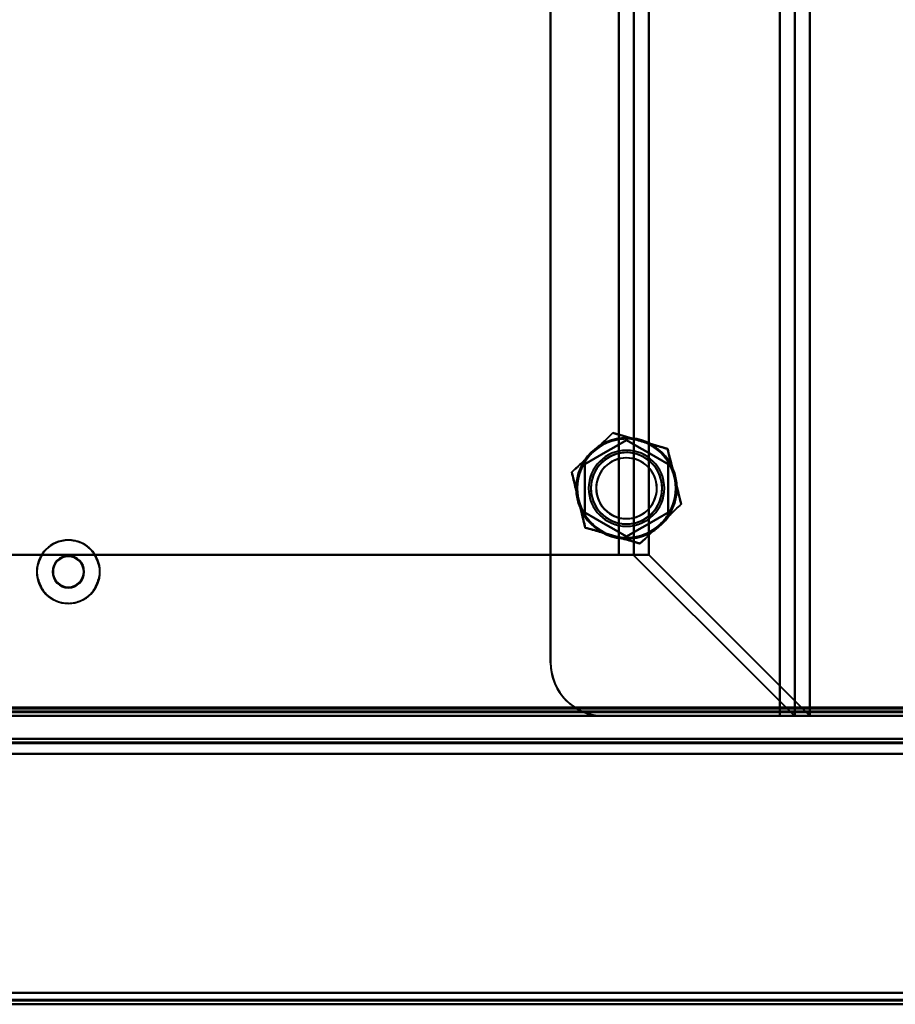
# Model space of a CAD drawing. Header units: millimetres. Extents: x -1483 to 905, y -1392 to 951.
# Tile 28 of 105: x -660 to -545, y -476 to -346. Entities that reach past the tile are written whole.
import ezdxf

# ---------------------------------------------------------------- set-up
doc = ezdxf.new("R2010")
doc.units = ezdxf.units.MM
doc.layers.add('A-GENM', color=13, linetype='Continuous', lineweight=40)
doc.layers.add('G-IMPT', color=8, linetype='Continuous', lineweight=40)

# ---------------------------------------------------------------- blocks, each defined once
blk = doc.blocks.new('Maintenance r21 - Maintenance r21-762144-Niveau de réf_')
at = {"layer": 'A-GENM'}
blk.add_line((-740, -476), (740, -476), dxfattribs=at)
blk = doc.blocks.new('NEXA 2000 CALQUES_dwg-762145-Niveau de réf_')
at = {"layer": 'G-IMPT'}
for p, q in [((-558.2, -405.05), (-558.2, 452.95)), ((-556.2, -405.05), (-556.2, 452.95)), ((-577.49, -383.83), (-581.43, -383.83)), ((-581.43, -383.83), (-579.55, -383.83)), ((-581.43, -383.83), (-577.49, -383.83)), ((-579.55, -383.83), (-581.43, -383.83)), ((-703.9, -404.55), (703.9, -404.55)), ((-739.4, -405.05), (739.4, -405.05)), ((-560.2, -405.05), (-558.2, -405.05)), ((-558.2, -405.05), (-560.2, -405.05)), ((-560.2, -405.05), (-556.2, -405.05)), ((-556.2, -405.05), (-560.2, -405.05)), ((-176.1, -408.05), (-738.9, -408.05))]:
    blk.add_line(p, q, dxfattribs=at)
at = {"layer": 'G-IMPT', "flags": 128}
for points in [[(-560.2, -405.05), (-560.2, -190.55), (-560.2, 23.95), (-560.2, 238.45), (-560.2, 452.95)], [(-560.2, 452.95), (-560.2, 238.45), (-560.2, 23.95), (-560.2, -190.55), (-560.2, -405.05)], [(-558.23, 452.95), (-558.23, 238.45), (-558.23, 23.95), (-558.23, -190.55), (-558.23, -405.05)], [(-558.23, -405.05), (-558.23, -190.55), (-558.23, 23.95), (-558.23, 238.45), (-558.23, 452.95)], [(-556.26, 452.95), (-556.26, 238.45), (-556.26, 23.95), (-556.26, -190.55), (-556.26, -405.05)], [(-556.26, -405.05), (-556.26, -190.55), (-556.26, 23.95), (-556.26, 238.45), (-556.26, 452.95)], [(-590.43, -398.05), (-590.43, -187.05), (-590.43, 23.95), (-590.43, 234.95), (-590.43, 445.95)], [(-590.43, 445.95), (-590.43, 234.95), (-590.43, 23.95), (-590.43, -187.05), (-590.43, -398.05)], [(-590.43, -398.05), (-590.43, -189.95), (-590.43, 18.15), (-590.43, 226.25), (-590.43, 434.35)], [(-590.43, 434.35), (-590.43, 226.25), (-590.43, 18.15), (-590.43, -189.95), (-590.43, -398.05)], [(-560.2, 434.35), (-560.2, 224.65), (-560.2, 14.95), (-560.2, -194.75), (-560.2, -404.45)], [(-560.2, -404.45), (-560.2, -194.75), (-560.2, 14.95), (-560.2, 224.65), (-560.2, 434.35)], [(-581.43, 431.73), (-581.43, 227.84), (-581.43, 23.95), (-581.43, -179.94), (-581.43, -383.83)], [(-581.43, -383.83), (-581.43, -179.94), (-581.43, 23.95), (-581.43, 227.84), (-581.43, 431.73)], [(-581.43, 431.73), (-581.43, 227.84), (-581.43, 23.95), (-581.43, -179.94), (-581.43, -383.83)], [(-581.43, -383.83), (-581.43, -179.94), (-581.43, 23.95), (-581.43, 227.84), (-581.43, 431.73)], [(-579.46, -383.89), (-579.46, -179.97), (-579.46, 23.95), (-579.46, 227.87), (-579.46, 431.79)], [(-579.46, 431.79), (-579.46, 227.87), (-579.46, 23.95), (-579.46, -179.97), (-579.46, -383.89)], [(-577.49, 431.73), (-577.49, 227.84), (-577.49, 23.95), (-577.49, -179.94), (-577.49, -383.83)], [(-577.49, -383.83), (-577.49, -179.94), (-577.49, 23.95), (-577.49, 227.84), (-577.49, 431.73)], [(-584.93, -370.35), (-584.25, -369.7), (-583.57, -369.05), (-582.89, -368.41), (-582.21, -367.76)], [(-582.21, -367.76), (-582.89, -368.41), (-583.57, -369.05), (-584.25, -369.7), (-584.93, -370.35)], [(-582.21, -367.76), (-581.31, -368.02), (-580.41, -368.28), (-579.51, -368.55), (-578.61, -368.81)], [(-578.61, -368.81), (-579.51, -368.55), (-580.41, -368.28), (-581.31, -368.02), (-582.21, -367.76)], [(-580.43, -368.7), (-581.81, -369.49), (-583.18, -370.29), (-584.56, -371.08), (-585.93, -371.87)], [(-585.93, -371.87), (-584.56, -371.08), (-583.18, -370.29), (-581.81, -369.49), (-580.43, -368.7)], [(-580.43, -368.7), (-581.81, -369.49), (-583.18, -370.29), (-584.56, -371.08), (-585.93, -371.87)], [(-585.93, -371.87), (-584.56, -371.08), (-583.18, -370.29), (-581.81, -369.49), (-580.43, -368.7)], [(-574.93, -371.87), (-576.31, -371.08), (-577.68, -370.29), (-579.06, -369.49), (-580.43, -368.7)], [(-580.43, -368.7), (-579.06, -369.49), (-577.68, -370.29), (-576.31, -371.08), (-574.93, -371.87)], [(-574.93, -371.87), (-576.31, -371.08), (-577.68, -370.29), (-579.06, -369.49), (-580.43, -368.7)], [(-580.43, -368.7), (-579.06, -369.49), (-577.68, -370.29), (-576.31, -371.08), (-574.93, -371.87)], [(-578.61, -368.81), (-577.71, -369.07), (-576.81, -369.34), (-575.91, -369.6), (-575.01, -369.86)], [(-575.01, -369.86), (-575.91, -369.6), (-576.81, -369.34), (-577.71, -369.07), (-578.61, -368.81)], [(-587.64, -372.94), (-586.96, -372.3), (-586.28, -371.65), (-585.6, -371), (-584.93, -370.35)], [(-584.93, -370.35), (-585.6, -371), (-586.28, -371.65), (-586.96, -372.3), (-587.64, -372.94)], [(-575.01, -369.86), (-574.79, -370.78), (-574.56, -371.69), (-574.34, -372.6), (-574.12, -373.51)], [(-574.12, -373.51), (-574.34, -372.6), (-574.56, -371.69), (-574.79, -370.78), (-575.01, -369.86)], [(-585.93, -371.87), (-585.93, -373.46), (-585.93, -375.05), (-585.93, -376.64), (-585.93, -378.23)], [(-585.93, -378.23), (-585.93, -376.64), (-585.93, -375.05), (-585.93, -373.46), (-585.93, -371.87)], [(-585.93, -371.87), (-585.93, -373.46), (-585.93, -375.05), (-585.93, -376.64), (-585.93, -378.23)], [(-585.93, -378.23), (-585.93, -376.64), (-585.93, -375.05), (-585.93, -373.46), (-585.93, -371.87)], [(-574.93, -378.23), (-574.93, -376.64), (-574.93, -375.05), (-574.93, -373.46), (-574.93, -371.87)], [(-574.93, -371.87), (-574.93, -373.46), (-574.93, -375.05), (-574.93, -376.64), (-574.93, -378.23)], [(-574.93, -378.23), (-574.93, -376.64), (-574.93, -375.05), (-574.93, -373.46), (-574.93, -371.87)], [(-574.93, -371.87), (-574.93, -373.46), (-574.93, -375.05), (-574.93, -376.64), (-574.93, -378.23)], [(-586.75, -376.59), (-586.97, -375.68), (-587.19, -374.77), (-587.42, -373.86), (-587.64, -372.94)], [(-587.64, -372.94), (-587.42, -373.86), (-587.19, -374.77), (-586.97, -375.68), (-586.75, -376.59)], [(-574.12, -373.51), (-573.9, -374.42), (-573.67, -375.33), (-573.45, -376.24), (-573.23, -377.16)], [(-573.23, -377.16), (-573.45, -376.24), (-573.67, -375.33), (-573.9, -374.42), (-574.12, -373.51)], [(-585.86, -380.24), (-586.08, -379.32), (-586.3, -378.41), (-586.53, -377.5), (-586.75, -376.59)], [(-586.75, -376.59), (-586.53, -377.5), (-586.3, -378.41), (-586.08, -379.32), (-585.86, -380.24)], [(-573.23, -377.16), (-573.91, -377.8), (-574.59, -378.45), (-575.26, -379.1), (-575.94, -379.75)], [(-575.94, -379.75), (-575.26, -379.1), (-574.59, -378.45), (-573.91, -377.8), (-573.23, -377.16)], [(-585.93, -378.23), (-584.56, -379.02), (-583.18, -379.81), (-581.81, -380.61), (-580.43, -381.4)], [(-580.43, -381.4), (-581.81, -380.61), (-583.18, -379.81), (-584.56, -379.02), (-585.93, -378.23)], [(-585.93, -378.23), (-584.56, -379.02), (-583.18, -379.81), (-581.81, -380.61), (-580.43, -381.4)], [(-580.43, -381.4), (-581.81, -380.61), (-583.18, -379.81), (-584.56, -379.02), (-585.93, -378.23)], [(-574.93, -378.23), (-576.31, -379.02), (-577.68, -379.81), (-579.06, -380.61), (-580.43, -381.4)], [(-580.43, -381.4), (-579.06, -380.61), (-577.68, -379.81), (-576.31, -379.02), (-574.93, -378.23)], [(-580.43, -381.4), (-579.06, -380.61), (-577.68, -379.81), (-576.31, -379.02), (-574.93, -378.23)], [(-574.93, -378.23), (-576.31, -379.02), (-577.68, -379.81), (-579.06, -380.61), (-580.43, -381.4)], [(-575.94, -379.75), (-576.62, -380.4), (-577.3, -381.05), (-577.98, -381.69), (-578.66, -382.34)], [(-578.66, -382.34), (-577.98, -381.69), (-577.3, -381.05), (-576.62, -380.4), (-575.94, -379.75)], [(-582.26, -381.29), (-583.16, -381.03), (-584.06, -380.76), (-584.96, -380.5), (-585.86, -380.24)], [(-585.86, -380.24), (-584.96, -380.5), (-584.06, -380.76), (-583.16, -381.03), (-582.26, -381.29)], [(-578.66, -382.34), (-579.56, -382.08), (-580.46, -381.82), (-581.36, -381.55), (-582.26, -381.29)], [(-582.26, -381.29), (-581.36, -381.55), (-580.46, -381.82), (-579.56, -382.08), (-578.66, -382.34)], [(-581.43, -383.83), (-609.57, -383.83), (-637.72, -383.83), (-665.86, -383.83), (-694.01, -383.83)], [(-694.01, -383.83), (-665.86, -383.83), (-637.72, -383.83), (-609.57, -383.83), (-581.43, -383.83)], [(-694.01, -383.83), (-665.86, -383.83), (-637.72, -383.83), (-609.57, -383.83), (-581.43, -383.83)], [(-581.43, -383.83), (-609.57, -383.83), (-637.72, -383.83), (-665.86, -383.83), (-694.01, -383.83)], [(-579.55, -383.83), (-579.03, -383.83), (-578.52, -383.83), (-578, -383.83), (-577.49, -383.83)], [(-577.49, -383.83), (-578, -383.83), (-578.52, -383.83), (-579.03, -383.83), (-579.55, -383.83)], [(-558.29, -405.05), (-563.58, -399.76), (-568.87, -394.47), (-574.17, -389.18), (-579.46, -383.89)], [(-579.46, -383.89), (-574.17, -389.18), (-568.87, -394.47), (-563.58, -399.76), (-558.29, -405.05)], [(-577.49, -383.83), (-572.18, -389.13), (-566.87, -394.44), (-561.57, -399.74), (-556.26, -405.05)], [(-556.26, -405.05), (-561.57, -399.74), (-566.87, -394.44), (-572.18, -389.13), (-577.49, -383.83)], [(-739.4, -404.45), (-369.7, -404.45), (0, -404.45), (369.7, -404.45), (739.4, -404.45)], [(739.4, -404.45), (369.7, -404.45), (0, -404.45), (-369.7, -404.45), (-739.4, -404.45)], [(739.4, -404.45), (369.7, -404.45), (0, -404.45), (-369.7, -404.45), (-739.4, -404.45)], [(-739.4, -404.55), (-369.7, -404.55), (0, -404.55), (369.7, -404.55), (739.4, -404.55)], [(-739, -404.05), (-369.5, -404.05), (0, -404.05), (369.5, -404.05), (739, -404.05)], [(739, -404.05), (369.5, -404.05), (0, -404.05), (-369.5, -404.05), (-739, -404.05)], [(738.9, -404.05), (369.45, -404.05), (0, -404.05), (-369.45, -404.05), (-738.9, -404.05)], [(-738.9, -404.05), (-369.45, -404.05), (0, -404.05), (369.45, -404.05), (738.9, -404.05)], [(-738.9, -404.55), (-369.45, -404.55), (0, -404.55), (369.45, -404.55), (738.9, -404.55)], [(738.9, -404.55), (369.45, -404.55), (0, -404.55), (-369.45, -404.55), (-738.9, -404.55)], [(-738.9, -404.55), (-369.45, -404.55), (0, -404.55), (369.45, -404.55), (738.9, -404.55)], [(738.9, -404.55), (369.45, -404.55), (0, -404.55), (-369.45, -404.55), (-738.9, -404.55)], [(-738.9, -404.55), (-369.45, -404.55), (0, -404.55), (369.45, -404.55), (738.9, -404.55)], [(738.9, -404.55), (369.45, -404.55), (0, -404.55), (-369.45, -404.55), (-738.9, -404.55)], [(707, -403.95), (353.5, -403.95), (0, -403.95), (-353.5, -403.95), (-707, -403.95)], [(-707, -403.95), (-353.5, -403.95), (0, -403.95), (353.5, -403.95), (707, -403.95)], [(-704.4, -404.45), (-352.2, -404.45), (0, -404.45), (352.2, -404.45), (704.4, -404.45)], [(704.4, -404.55), (352.2, -404.55), (0, -404.55), (-352.2, -404.55), (-704.4, -404.55)], [(-704, -404.05), (-352, -404.05), (0, -404.05), (352, -404.05), (704, -404.05)], [(704, -404.05), (352, -404.05), (0, -404.05), (-352, -404.05), (-704, -404.05)], [(703.9, -403.95), (351.95, -403.95), (0, -403.95), (-351.95, -403.95), (-703.9, -403.95)], [(-703.9, -403.95), (-351.95, -403.95), (0, -403.95), (351.95, -403.95), (703.9, -403.95)], [(-703.9, -404.05), (-351.95, -404.05), (0, -404.05), (351.95, -404.05), (703.9, -404.05)], [(703.9, -404.05), (351.95, -404.05), (0, -404.05), (-351.95, -404.05), (-703.9, -404.05)], [(-703.9, -404.55), (-351.95, -404.55), (0, -404.55), (351.95, -404.55), (703.9, -404.55)], [(703.9, -404.55), (351.95, -404.55), (0, -404.55), (-351.95, -404.55), (-703.9, -404.55)], [(-703.9, -404.55), (-351.95, -404.55), (0, -404.55), (351.95, -404.55), (703.9, -404.55)], [(703.9, -404.55), (351.95, -404.55), (0, -404.55), (-351.95, -404.55), (-703.9, -404.55)], [(703.9, -404.55), (351.95, -404.55), (0, -404.55), (-351.95, -404.55), (-703.9, -404.55)], [(-703.9, -404.55), (-351.95, -404.55), (0, -404.55), (351.95, -404.55), (703.9, -404.55)], [(-586.27, -404.45), (-611.99, -404.45), (-637.72, -404.45), (-663.44, -404.45), (-689.16, -404.45)], [(-689.16, -404.45), (-663.44, -404.45), (-637.72, -404.45), (-611.99, -404.45), (-586.27, -404.45)], [(-560.2, -404.45), (-566.72, -404.45), (-573.24, -404.45), (-579.75, -404.45), (-586.27, -404.45)], [(-586.27, -404.45), (-579.75, -404.45), (-573.24, -404.45), (-566.72, -404.45), (-560.2, -404.45)], [(-560.2, -405.05), (-560.2, -404.9), (-560.2, -404.75), (-560.2, -404.6), (-560.2, -404.45)], [(-560.2, -404.45), (-560.2, -404.6), (-560.2, -404.75), (-560.2, -404.9), (-560.2, -405.05)], [(560.2, -404.45), (280.1, -404.45), (0, -404.45), (-280.1, -404.45), (-560.2, -404.45)], [(-560.2, -404.45), (-280.1, -404.45), (0, -404.45), (280.1, -404.45), (560.2, -404.45)], [(-739.4, -405.05), (-369.7, -405.05), (0, -405.05), (369.7, -405.05), (739.4, -405.05)], [(739.4, -405.05), (369.7, -405.05), (0, -405.05), (-369.7, -405.05), (-739.4, -405.05)], [(-739.4, -405.05), (-369.7, -405.05), (0, -405.05), (369.7, -405.05), (739.4, -405.05)], [(739.4, -405.05), (369.7, -405.05), (0, -405.05), (-369.7, -405.05), (-739.4, -405.05)], [(-704.4, -405.05), (-352.2, -405.05), (0, -405.05), (352.2, -405.05), (704.4, -405.05)], [(704.4, -405.05), (352.2, -405.05), (0, -405.05), (-352.2, -405.05), (-704.4, -405.05)], [(-704.4, -405.05), (-352.2, -405.05), (0, -405.05), (352.2, -405.05), (704.4, -405.05)], [(704.4, -405.05), (352.2, -405.05), (0, -405.05), (-352.2, -405.05), (-704.4, -405.05)], [(-560.2, -405.05), (-566.01, -405.05), (-571.82, -405.05), (-577.63, -405.05), (-583.43, -405.05)], [(-560.2, -405.05), (-566.01, -405.05), (-571.82, -405.05), (-577.63, -405.05), (-583.43, -405.05)], [(-583.43, -405.05), (-577.63, -405.05), (-571.82, -405.05), (-566.01, -405.05), (-560.2, -405.05)], [(-583.43, -405.05), (-577.63, -405.05), (-571.82, -405.05), (-566.01, -405.05), (-560.2, -405.05)], [(-556.26, -405.05), (-556.77, -405.05), (-557.28, -405.05), (-557.79, -405.05), (-558.29, -405.05)], [(-558.29, -405.05), (-558.28, -405.05), (-558.26, -405.05), (-558.25, -405.05), (-558.23, -405.05)], [(-558.23, -405.05), (-558.25, -405.05), (-558.26, -405.05), (-558.28, -405.05), (-558.29, -405.05)], [(-558.29, -405.05), (-557.79, -405.05), (-557.28, -405.05), (-556.77, -405.05), (-556.26, -405.05)], [(-738.9, -408.05), (-598.2, -408.05), (-457.5, -408.05), (-316.8, -408.05), (-176.1, -408.05)], [(-176.1, -408.05), (-316.8, -408.05), (-457.5, -408.05), (-598.2, -408.05), (-738.9, -408.05)], [(-738.9, -408.05), (-598.2, -408.05), (-457.5, -408.05), (-316.8, -408.05), (-176.1, -408.05)], [(-176.1, -408.05), (-316.8, -408.05), (-457.5, -408.05), (-598.2, -408.05), (-738.9, -408.05)], [(-176.1, -408.55), (-316.8, -408.55), (-457.5, -408.55), (-598.2, -408.55), (-738.9, -408.55)], [(-738.9, -408.55), (-598.2, -408.55), (-457.5, -408.55), (-316.8, -408.55), (-176.1, -408.55)], [(-176.1, -408.65), (-316.8, -408.65), (-457.5, -408.65), (-598.2, -408.65), (-738.9, -408.65)], [(-176.1, -408.65), (-316.8, -408.65), (-457.5, -408.65), (-598.2, -408.65), (-738.9, -408.65)], [(-738.9, -408.65), (-598.2, -408.65), (-457.5, -408.65), (-316.8, -408.65), (-176.1, -408.65)], [(-738.9, -408.65), (-598.2, -408.65), (-457.5, -408.65), (-316.8, -408.65), (-176.1, -408.65)], [(-176.1, -408.65), (-316.8, -408.65), (-457.5, -408.65), (-598.2, -408.65), (-738.9, -408.65)], [(-738.9, -408.65), (-598.2, -408.65), (-457.5, -408.65), (-316.8, -408.65), (-176.1, -408.65)], [(-739.4, -410.05), (-598.45, -410.05), (-457.5, -410.05), (-316.55, -410.05), (-175.6, -410.05)], [(-175.6, -410.05), (-316.55, -410.05), (-457.5, -410.05), (-598.45, -410.05), (-739.4, -410.05)], [(-739.4, -410.05), (-598.45, -410.05), (-457.5, -410.05), (-316.55, -410.05), (-175.6, -410.05)], [(-175.6, -410.05), (-316.55, -410.05), (-457.5, -410.05), (-598.45, -410.05), (-739.4, -410.05)], [(-738.9, -410.05), (-598.2, -410.05), (-457.5, -410.05), (-316.8, -410.05), (-176.1, -410.05)], [(-176.1, -410.05), (-316.8, -410.05), (-457.5, -410.05), (-598.2, -410.05), (-738.9, -410.05)], [(-176.1, -410.05), (-316.8, -410.05), (-457.5, -410.05), (-598.2, -410.05), (-738.9, -410.05)], [(-738.9, -410.05), (-598.2, -410.05), (-457.5, -410.05), (-316.8, -410.05), (-176.1, -410.05)], [(-738.9, -441.55), (-598.2, -441.55), (-457.5, -441.55), (-316.8, -441.55), (-176.1, -441.55)], [(-176.1, -441.55), (-316.8, -441.55), (-457.5, -441.55), (-598.2, -441.55), (-738.9, -441.55)], [(-738.9, -441.55), (-598.2, -441.55), (-457.5, -441.55), (-316.8, -441.55), (-176.1, -441.55)], [(-176.1, -441.55), (-316.8, -441.55), (-457.5, -441.55), (-598.2, -441.55), (-738.9, -441.55)], [(-176.1, -441.55), (-316.8, -441.55), (-457.5, -441.55), (-598.2, -441.55), (-738.9, -441.55)], [(-738.9, -441.55), (-598.2, -441.55), (-457.5, -441.55), (-316.8, -441.55), (-176.1, -441.55)], [(-738.9, -441.55), (-598.2, -441.55), (-457.5, -441.55), (-316.8, -441.55), (-176.1, -441.55)], [(-176.1, -441.55), (-316.8, -441.55), (-457.5, -441.55), (-598.2, -441.55), (-738.9, -441.55)], [(-175.6, -442.45), (-316.55, -442.45), (-457.5, -442.45), (-598.45, -442.45), (-739.4, -442.45)], [(-739.4, -442.45), (-598.45, -442.45), (-457.5, -442.45), (-316.55, -442.45), (-175.6, -442.45)], [(-175.6, -442.45), (-316.55, -442.45), (-457.5, -442.45), (-598.45, -442.45), (-739.4, -442.45)], [(-739.4, -442.45), (-598.45, -442.45), (-457.5, -442.45), (-316.55, -442.45), (-175.6, -442.45)], [(-175.6, -442.45), (-316.55, -442.45), (-457.5, -442.45), (-598.45, -442.45), (-739.4, -442.45)], [(-739.4, -442.45), (-598.45, -442.45), (-457.5, -442.45), (-316.55, -442.45), (-175.6, -442.45)], [(-175.6, -442.55), (-316.55, -442.55), (-457.5, -442.55), (-598.45, -442.55), (-739.4, -442.55)], [(-739.4, -442.55), (-598.45, -442.55), (-457.5, -442.55), (-316.55, -442.55), (-175.6, -442.55)], [(-175.6, -443.05), (-316.55, -443.05), (-457.5, -443.05), (-598.45, -443.05), (-739.4, -443.05)], [(-739.4, -443.05), (-598.45, -443.05), (-457.5, -443.05), (-316.55, -443.05), (-175.6, -443.05)], [(-175.6, -443.05), (-316.55, -443.05), (-457.5, -443.05), (-598.45, -443.05), (-739.4, -443.05)]]:
    blk.add_lwpolyline(points, dxfattribs=at)
at = {"layer": 'G-IMPT'}
for centre, radius, start, end in [((-580.43, -375.05), 6.65, 90, 270), ((-580.43, -375.05), 6.65, 90, 270), ((-580.43, -375.05), 6.65, 90, 270), ((-580.43, -375.05), 6.65, 360, 180), ((-580.43, -375.05), 6.65, 270, 90), ((-580.43, -375.05), 6.65, 360, 90), ((-580.43, -375.05), 6.65, 270, 90), ((-580.43, -375.05), 6.5, 73.7106, 253.7106), ((-580.43, -375.05), 6.5, 0, 180), ((-580.43, -375.05), 6.5, 73.7106, 133.7106), ((-580.43, -375.05), 6.5, 73.7106, 133.7106), ((-580.43, -375.05), 6.5, 73.7106, 133.7106), ((-580.43, -375.05), 6.5, 73.7106, 133.7106), ((-580.43, -375.05), 6.5, 13.7106, 73.7106), ((-580.43, -375.05), 6.5, 13.7106, 73.7106), ((-580.43, -375.05), 6.5, 13.7106, 73.7106), ((-580.43, -375.05), 6.5, 13.7106, 73.7106), ((-580.43, -375.05), 6.5, 0, 73.7106), ((-580.43, -375.05), 6.5, 133.7106, 193.7106), ((-580.43, -375.05), 6.5, 133.7106, 193.7106), ((-580.43, -375.05), 6.5, 133.7106, 193.7106), ((-580.43, -375.05), 6.5, 133.7106, 193.7106), ((-580.43, -375.05), 5, 0, 180), ((-580.43, -375.05), 5, 0, 180), ((-580.43, -375.05), 5, 0, 180), ((-580.43, -375.05), 5, 0, 180), ((-580.43, -375.05), 4.7, 90, 270), ((-580.43, -375.05), 4.7, 60, 240), ((-580.43, -375.05), 4.7, 60, 150), ((-580.43, -375.05), 4.7, 330, 150), ((-580.43, -375.05), 4, 90, 270), ((-580.43, -375.05), 4, 343.7106, 163.7106), ((-580.43, -375.05), 4, 343.7106, 163.7106), ((-580.43, -375.05), 4, 343.7106, 163.7106), ((-580.43, -375.05), 4.7, 240, 60), ((-580.43, -375.05), 4.7, 270, 90), ((-580.43, -375.05), 4, 270, 90), ((-580.43, -375.05), 4.7, 330, 60), ((-580.43, -375.05), 4.7, 150, 270), ((-580.43, -375.05), 4.7, 150, 330), ((-580.43, -375.05), 6.5, 313.7106, 13.7106), ((-580.43, -375.05), 6.5, 313.7106, 13.7106), ((-580.43, -375.05), 6.5, 313.7106, 13.7106), ((-580.43, -375.05), 6.5, 313.7106, 13.7106), ((-580.43, -375.05), 4, 163.7106, 270), ((-580.43, -375.05), 4, 163.7106, 343.7106), ((-580.43, -375.05), 4, 163.7106, 343.7106), ((-580.43, -375.05), 6.65, 180, 360), ((-580.43, -375.05), 6.5, 180, 0), ((-580.43, -375.05), 5, 180, 0), ((-580.43, -375.05), 5, 180, 360), ((-580.43, -375.05), 5, 180, 0), ((-580.43, -375.05), 5, 180, 0), ((-580.43, -375.05), 6.5, 253.7106, 0), ((-580.43, -375.05), 6.65, 270, 360), ((-580.43, -375.05), 4, 270, 343.7106), ((-580.43, -375.05), 6.5, 193.7106, 253.7106), ((-580.43, -375.05), 6.5, 193.7106, 253.7106), ((-580.43, -375.05), 6.5, 193.7106, 253.7106), ((-580.43, -375.05), 6.5, 193.7106, 253.7106), ((-580.43, -375.05), 4.7, 270, 330), ((-580.43, -375.05), 6.5, 253.7106, 313.7106), ((-580.43, -375.05), 6.5, 253.7106, 313.7106), ((-580.43, -375.05), 6.5, 253.7106, 313.7106), ((-580.43, -375.05), 6.5, 253.7106, 313.7106), ((-654, -386.05), 4.17, 90, 270), ((-654, -386.05), 4.16, 90, 270), ((-654, -386.05), 4.16, 90, 270), ((-654, -386.05), 4.17, 270, 90), ((-654, -386.05), 4.17, 270, 90), ((-654, -386.05), 4.17, 270, 90), ((-654, -386.05), 2.1, 90, 180), ((-654, -386.05), 2.1, 90, 270), ((-654, -386.05), 2.1, 0, 180), ((-654, -386.05), 2.02, 90, 180), ((-654, -386.05), 2.1, 270, 90), ((-654, -386.05), 2.1, 270, 90), ((-654, -386.05), 2.02, 0, 90), ((-654, -386.05), 2.1, 180, 270), ((-654, -386.05), 2.1, 180, 360), ((-654, -386.05), 2.02, 180, 360), ((-583.43, -398.05), 7, 180, 270), ((-583.43, -398.05), 7, 180, 246.1045), ((-583.43, -398.05), 7, 180, 270), ((-583.43, -398.05), 7, 180, 246.1045), ((-583.43, -398.05), 7, 246.1045, 270), ((-583.43, -398.05), 7, 246.1045, 270)]:
    blk.add_arc(centre, radius, start, end, dxfattribs=at)
for points, knots in [([(-584.93, -370.35), (-584.49, -369.94), (-583.85, -369.33), (-582.94, -368.46), (-582.47, -368), (-582.21, -367.76)], [0, 0, 0, 0, 0.5, 0.75, 1, 1, 1, 1]), ([(-582.21, -367.76), (-581.88, -367.85), (-581.24, -368.05), (-580.04, -368.4), (-579.19, -368.64), (-578.61, -368.81)], [0, 0, 0, 0, 0.25, 0.5, 1, 1, 1, 1]), ([(-578.61, -368.81), (-578.03, -368.98), (-577.19, -369.23), (-575.98, -369.58), (-575.34, -369.76), (-575.01, -369.86)], [0, 0, 0, 0, 0.5, 0.75, 1, 1, 1, 1]), ([(-587.64, -372.94), (-587.39, -372.7), (-586.9, -372.25), (-586, -371.38), (-585.36, -370.77), (-584.93, -370.35)], [0, 0, 0, 0, 0.25, 0.5, 1, 1, 1, 1]), ([(-575.01, -369.86), (-574.93, -370.2), (-574.77, -370.85), (-574.48, -372.07), (-574.26, -372.92), (-574.12, -373.51)], [0, 0, 0, 0, 0.25, 0.5, 1, 1, 1, 1]), ([(-586.75, -376.59), (-586.89, -376), (-587.1, -375.15), (-587.4, -373.93), (-587.56, -373.28), (-587.64, -372.94)], [0, 0, 0, 0, 0.5, 0.75, 1, 1, 1, 1]), ([(-574.12, -373.51), (-573.98, -374.1), (-573.77, -374.95), (-573.47, -376.17), (-573.31, -376.82), (-573.23, -377.16)], [0, 0, 0, 0, 0.5, 0.75, 1, 1, 1, 1]), ([(-585.86, -380.24), (-585.94, -379.9), (-586.1, -379.25), (-586.39, -378.03), (-586.6, -377.18), (-586.75, -376.59)], [0, 0, 0, 0, 0.25, 0.5, 1, 1, 1, 1]), ([(-573.23, -377.16), (-573.48, -377.4), (-573.97, -377.85), (-574.87, -378.72), (-575.51, -379.33), (-575.94, -379.75)], [0, 0, 0, 0, 0.25, 0.5, 1, 1, 1, 1]), ([(-575.94, -379.75), (-576.38, -380.16), (-577.02, -380.77), (-577.92, -381.64), (-578.4, -382.1), (-578.66, -382.34)], [0, 0, 0, 0, 0.5, 0.75, 1, 1, 1, 1]), ([(-582.26, -381.29), (-582.84, -381.12), (-583.68, -380.87), (-584.88, -380.52), (-585.53, -380.34), (-585.86, -380.24)], [0, 0, 0, 0, 0.5, 0.75, 1, 1, 1, 1]), ([(-578.66, -382.34), (-578.99, -382.25), (-579.63, -382.05), (-580.83, -381.7), (-581.68, -381.46), (-582.26, -381.29)], [0, 0, 0, 0, 0.25, 0.5, 1, 1, 1, 1]), ([(-654, -381.89), (-654.32, -381.9), (-654.92, -381.98), (-655.72, -382.24), (-656.28, -382.55), (-656.63, -382.82), (-656.81, -382.99), (-657.08, -383.25), (-657.44, -383.73), (-657.83, -384.5), (-658.04, -385.17), (-658.14, -385.69), (-658.16, -386.05), (-658.14, -386.41), (-658.04, -386.93), (-657.83, -387.6), (-657.44, -388.38), (-657.08, -388.86), (-656.82, -389.12), (-656.63, -389.29), (-656.28, -389.56), (-655.72, -389.87), (-654.92, -390.13), (-654.32, -390.2), (-654, -390.22)], [0, 0, 0, 0, 0.0625, 0.125, 0.1875, 0.21875, 0.234375, 0.25, 0.3125, 0.375, 0.4375, 0.46875, 0.5, 0.53125, 0.5625, 0.625, 0.6875, 0.75, 0.765625, 0.78125, 0.8125, 0.875, 0.9375, 1, 1, 1, 1]), ([(-654, -390.22), (-653.68, -390.2), (-653.08, -390.12), (-652.28, -389.86), (-651.72, -389.55), (-651.37, -389.28), (-651.19, -389.11), (-650.92, -388.85), (-650.56, -388.37), (-650.17, -387.6), (-649.96, -386.93), (-649.86, -386.41), (-649.84, -386.05), (-649.86, -385.69), (-649.96, -385.17), (-650.17, -384.5), (-650.56, -383.72), (-650.92, -383.24), (-651.18, -382.98), (-651.37, -382.81), (-651.72, -382.54), (-652.28, -382.23), (-653.08, -381.97), (-653.68, -381.9), (-654, -381.89)], [0, 0, 0, 0, 0.0625, 0.125, 0.1875, 0.21875, 0.234375, 0.25, 0.3125, 0.375, 0.4375, 0.46875, 0.5, 0.53125, 0.5625, 0.625, 0.6875, 0.75, 0.765625, 0.78125, 0.8125, 0.875, 0.9375, 1, 1, 1, 1])]:
    blk.add_open_spline(points, degree=3, knots=knots, dxfattribs=at)
for points in [[(-582.21, -367.76), (-582.71, -368.23), (-583.64, -369.12), (-584.49, -369.94), (-584.93, -370.35)], [(-578.61, -368.81), (-579.18, -368.64), (-580.32, -368.31), (-581.55, -367.95), (-582.21, -367.76)], [(-575.01, -369.86), (-575.67, -369.67), (-576.9, -369.31), (-578.04, -368.98), (-578.61, -368.81)], [(-584.93, -370.35), (-585.36, -370.76), (-586.22, -371.59), (-587.14, -372.47), (-587.64, -372.94)], [(-574.12, -373.51), (-574.26, -372.93), (-574.54, -371.77), (-574.85, -370.53), (-575.01, -369.86)], [(-587.64, -372.94), (-587.48, -373.61), (-587.17, -374.86), (-586.89, -376.01), (-586.75, -376.59)], [(-573.23, -377.16), (-573.39, -376.49), (-573.7, -375.24), (-573.98, -374.09), (-574.12, -373.51)], [(-586.75, -376.59), (-586.61, -377.17), (-586.33, -378.33), (-586.02, -379.57), (-585.86, -380.24)], [(-575.94, -379.75), (-575.51, -379.34), (-574.65, -378.51), (-573.73, -377.63), (-573.23, -377.16)], [(-578.66, -382.34), (-578.16, -381.87), (-577.23, -380.98), (-576.37, -380.16), (-575.94, -379.75)], [(-585.86, -380.24), (-585.2, -380.43), (-583.97, -380.79), (-582.83, -381.12), (-582.26, -381.29)], [(-582.26, -381.29), (-581.68, -381.46), (-580.54, -381.79), (-579.32, -382.15), (-578.66, -382.34)], [(-579.46, -383.89), (-579.47, -383.88), (-579.49, -383.86), (-579.53, -383.84), (-579.55, -383.83)], [(-579.55, -383.83), (-579.53, -383.84), (-579.49, -383.86), (-579.47, -383.88), (-579.46, -383.89)]]:
    blk.add_open_spline(points, degree=3, dxfattribs=at)

msp = doc.modelspace()

# ---------------------------------------------------------------- linework, layer by layer
at = {"color": 94, "lineweight": 30}
msp.add_circle((0, -18), 609.6, dxfattribs=at)

# ---------------------------------------------------------------- block references
at = {"layer": 'A-GENM'}
msp.add_blockref('Maintenance r21 - Maintenance r21-762144-Niveau de réf_', (0, 0), dxfattribs=at)
at = {"layer": 'G-IMPT'}
msp.add_blockref('NEXA 2000 CALQUES_dwg-762145-Niveau de réf_', (0, -32.95), dxfattribs=at)

doc.saveas('drawing.dxf')
